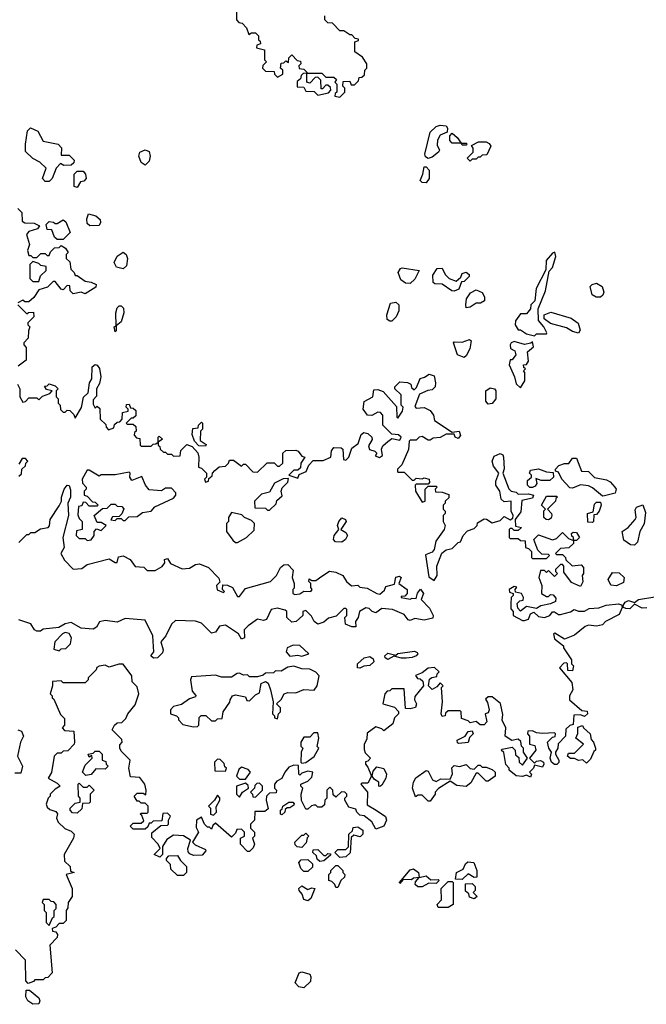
# Model space of a CAD drawing. Extents: x 2668140 to 2765664, y 823621 to 955240.
# Tile 106 of 256: x 2723089 to 2726213, y 846178 to 851086. Entities that reach past the tile are written whole.
import ezdxf

# ---------------------------------------------------------------- set-up
doc = ezdxf.new("R2010")
doc.units = 0

msp = doc.modelspace()

# ---------------------------------------------------------------- linework, layer by layer
at = {"layer": '0CON02XD'}
for points in [[(2724170, 851145), (2724170, 851085), (2724181.7, 851071.7), (2724198.3, 851068.3), (2724220, 851045), (2724231.7, 851011.7), (2724245, 851020), (2724265, 851020), (2724280, 851005), (2724280, 850985), (2724288.3, 850978.3), (2724290, 850965), (2724271.7, 850958.3), (2724270, 850945), (2724310, 850935), (2724310, 850885), (2724320, 850875), (2724301.7, 850858.3), (2724300, 850845), (2724315, 850830), (2724358.3, 850828.3), (2724360, 850815), (2724375, 850800), (2724400, 850815), (2724400, 850835), (2724390, 850845), (2724391.7, 850868.3), (2724405, 850870), (2724415, 850880), (2724428.3, 850871.7), (2724430, 850895), (2724445, 850910), (2724471.7, 850881.7), (2724488.3, 850878.3), (2724490, 850865), (2724480, 850855), (2724481.7, 850841.7), (2724505, 850840), (2724520, 850825), (2724520, 850820), (2724501.7, 850818.3), (2724491.7, 850808.3), (2724488.3, 850791.7), (2724471.7, 850778.3), (2724471.7, 850751.7), (2724505, 850750), (2724515, 850730), (2724557.5, 850727.5), (2724575, 850710), (2724628.3, 850721.7), (2724640, 850735), (2724638.3, 850748.3), (2724625, 850760), (2724615, 850760), (2724598.3, 850741.7), (2724591.7, 850741.7), (2724590, 850785), (2724575, 850800), (2724561.7, 850798.3), (2724535, 850770), (2724520, 850775), (2724520, 850820), (2724595, 850820), (2724615, 850800), (2724655, 850800), (2724668.3, 850788.3), (2724660, 850775), (2724670, 850765), (2724670, 850725), (2724661.7, 850718.3), (2724660, 850705), (2724685, 850700)], [(2724685, 850700), (2724710, 850725), (2724710, 850745), (2724700, 850755), (2724701.7, 850778.3), (2724735, 850780), (2724741.7, 850761.7), (2724758.3, 850761.7), (2724778.3, 850781.7), (2724781.7, 850798.3), (2724795, 850800), (2724808.3, 850811.7), (2724810, 850835), (2724820, 850845), (2724820, 850865), (2724798.3, 850898.3), (2724760, 850925), (2724760, 850975), (2724778.3, 850981.7), (2724778.3, 850988.3), (2724761.7, 850991.7), (2724745, 851010), (2724735, 851010), (2724705, 851030), (2724685, 851030), (2724648.3, 851068.3), (2724625, 851070), (2724610, 851085), (2724610, 851105)], [(2723235, 850280), (2723215, 850280), (2723202.5, 850295), (2723220, 850345), (2723190, 850375), (2723153.6, 850393.6), (2723118.3, 850428.3), (2723117.5, 850465), (2723128.3, 850531.7), (2723143, 850547), (2723179.3, 850529.3), (2723205, 850480), (2723280, 850465), (2723297, 850447), (2723295, 850410), (2723335, 850410), (2723360, 850385), (2723358.3, 850371.7), (2723345, 850360), (2723308.3, 850358.3), (2723291.7, 850368.3), (2723270, 850345), (2723250, 850295), (2723235, 850280)], [(2725125, 850393.3), (2725111.7, 850401.7), (2725108.8, 850415), (2725136, 850525), (2725165, 850554), (2725185, 850560), (2725215, 850557.5), (2725222.5, 850545), (2725220, 850525), (2725185, 850510), (2725171.2, 850485), (2725170.7, 850460.7), (2725182.5, 850435), (2725177.5, 850425), (2725145, 850400), (2725125, 850393.3)], [(2725315, 850460), (2725295, 850460), (2725290, 850470), (2725245, 850470), (2725233, 850483), (2725233, 850507), (2725245, 850520), (2725269.3, 850499.3), (2725290, 850470), (2725315, 850470), (2725320, 850465), (2725315, 850460)], [(2725335, 850380), (2725320, 850395), (2725350, 850425), (2725350, 850445), (2725341.7, 850458.3), (2725377, 850477), (2725415, 850476.7), (2725429.3, 850469.3), (2725437.5, 850455), (2725418.3, 850411.7), (2725395, 850410), (2725385, 850400), (2725375, 850400), (2725365, 850390), (2725345, 850390), (2725335, 850380)], [(2723715, 850360), (2723694.2, 850374.2), (2723682.5, 850405), (2723687.5, 850425), (2723715, 850437.5), (2723735, 850428.8), (2723740, 850405), (2723735, 850380), (2723715, 850360)], [(2723375, 850250), (2723360, 850255), (2723360, 850315), (2723375, 850330), (2723405, 850330), (2723417.5, 850315), (2723420, 850295), (2723408.3, 850281.7), (2723391.7, 850278.3), (2723375, 850250)], [(2725115, 850272), (2725095, 850273.8), (2725086.2, 850285), (2725098.8, 850315), (2725105, 850352.5), (2725115, 850352.5), (2725130, 850335), (2725130, 850295), (2725115, 850272)], [(2723080, 850145), (2723100, 850125), (2723101.7, 850081.7), (2723115, 850072.5), (2723161.7, 850071.7), (2723188.3, 850058.3), (2723177, 850043), (2723135, 850030), (2723122.5, 850015), (2723137.5, 849965), (2723127.5, 849935), (2723135, 849910), (2723145, 849910), (2723155, 849900), (2723175, 849900), (2723195, 849920), (2723215, 849920), (2723225, 849910), (2723235, 849910), (2723241.7, 849928.3), (2723261.7, 849948.3), (2723285, 849950), (2723295, 849960), (2723316.7, 849946.7), (2723330, 849925), (2723320, 849915), (2723320, 849895), (2723338.3, 849878.3), (2723343, 849843), (2723360, 849825), (2723365, 849810), (2723375, 849810), (2723415, 849782.5), (2723445, 849777.5), (2723470, 849765), (2723468.3, 849751.7), (2723415, 849720), (2723395, 849727.5), (2723355, 849720), (2723340, 849735), (2723338.3, 849758.3), (2723325, 849760), (2723305, 849740), (2723295, 849742.5), (2723265, 849780), (2723255, 849780), (2723227, 849753), (2723185, 849740), (2723159.3, 849700.7), (2723135, 849680), (2723115, 849680), (2723105, 849687.5), (2723080, 849675)], [(2723305, 849990), (2723275, 849990), (2723261.7, 850001.7), (2723248.3, 850038.3), (2723225, 850040), (2723220, 850065), (2723235, 850080), (2723257, 850077), (2723265, 850070), (2723275, 850070), (2723305, 850087.5), (2723318.3, 850078.3), (2723340, 850025), (2723305, 849990)], [(2723438.3, 850058.3), (2723425, 850070), (2723423, 850093), (2723431.7, 850118.3), (2723468.3, 850108.3), (2723489.3, 850089.3), (2723492.5, 850075), (2723485, 850060), (2723438.3, 850058.3)], [(2723605, 849843.3), (2723571.7, 849851.7), (2723560, 849875), (2723575, 849907.5), (2723605, 849926.7), (2723620, 849915), (2723626.7, 849895), (2723621.7, 849858.3), (2723605, 849843.3)], [(2725655, 849510), (2725665, 849520), (2725715, 849520), (2725717.5, 849525), (2725702.5, 849555), (2725676, 849586), (2725673.8, 849645), (2725710, 849735), (2725728.3, 849831.7), (2725745, 849850), (2725762.5, 849905), (2725757.5, 849927.5), (2725745, 849922.5), (2725713.3, 849885), (2725711.7, 849838.3), (2725663.8, 849745), (2725656.7, 849685), (2725637.5, 849665), (2725636, 849644), (2725615, 849620), (2725585, 849620), (2725561.2, 849585), (2725560, 849565), (2725575, 849540), (2725585, 849540), (2725615, 849520), (2725655, 849510)], [(2723185, 849780), (2723191.7, 849808.3), (2723220, 849835), (2723220, 849855), (2723195, 849860), (2723185, 849870), (2723155, 849880), (2723140, 849865), (2723140, 849795), (2723155, 849780), (2723185, 849780)], [(2725035, 849770), (2725011.9, 849771.9), (2724989.5, 849789.5), (2724976.2, 849825), (2724987.5, 849845), (2724995, 849848.8), (2725080, 849835), (2725058.3, 849791.7), (2725035, 849770)], [(2725255, 849733.3), (2725243.9, 849733.9), (2725195, 849767.5), (2725158.3, 849768.3), (2725150, 849775), (2725148.3, 849811.7), (2725170, 849845), (2725195, 849847.5), (2725210, 849815), (2725230, 849795), (2725265, 849782.5), (2725288.3, 849801.7), (2725295, 849820), (2725315, 849827.5), (2725330, 849815), (2725330, 849805), (2725305, 849780), (2725291.7, 849778.3), (2725277.7, 849742.3), (2725255, 849733.3)], [(2725315, 849650), (2725312.5, 849665), (2725316.7, 849695), (2725336.7, 849725), (2725365, 849740), (2725395, 849726.7), (2725406.7, 849705), (2725406.4, 849683.6), (2725387, 849673), (2725365, 849672.5), (2725335, 849652.5), (2725315, 849650)], [(2725985, 849702.5), (2725963, 849703), (2725942.5, 849715), (2725932.5, 849755), (2725943.8, 849766.2), (2725965, 849772.5), (2725992.5, 849755), (2726001.7, 849728.3), (2725997, 849713), (2725985, 849702.5)], [(2723080, 849665), (2723125, 849620), (2723133, 849627), (2723158.3, 849628.3), (2723160, 849605), (2723130, 849575), (2723130, 849565), (2723140, 849555), (2723132.5, 849535), (2723131.7, 849498.3), (2723110, 849475), (2723110, 849465), (2723121.7, 849451.7), (2723121.7, 849388.3), (2723081.7, 849358.3)], [(2723565, 849530), (2723560, 849555), (2723570, 849560), (2723567.5, 849625), (2723575, 849650), (2723585, 849660), (2723595, 849660), (2723607, 849647), (2723607.5, 849625), (2723595, 849580), (2723570, 849560), (2723570, 849535), (2723565, 849530)], [(2724935, 849582.5), (2724921.7, 849591.7), (2724920, 849615), (2724938, 849672), (2724965, 849678), (2724980, 849665), (2724978.8, 849635), (2724966.7, 849605), (2724945, 849583.3), (2724935, 849582.5)], [(2725875, 849522.5), (2725845, 849531.2), (2725815, 849549.2), (2725735, 849570.8), (2725704.6, 849594.6), (2725704.4, 849615), (2725737.3, 849627.3), (2725838.3, 849598.3), (2725873.8, 849573.8), (2725882.5, 849537.5), (2725875, 849522.5)], [(2725305, 849402.5), (2725272.5, 849415), (2725252.5, 849475), (2725255, 849480), (2725295, 849477.5), (2725331.7, 849491.7), (2725340, 849485), (2725332.5, 849445), (2725315, 849410), (2725305, 849402.5)], [(2725585, 849250), (2725606.7, 849285), (2725607.5, 849327.5), (2725600, 849335), (2725610, 849345), (2725601.7, 849351.7), (2725600, 849365), (2725615, 849367.5), (2725626.4, 849383.6), (2725620.7, 849429.3), (2725650, 849455), (2725645, 849480), (2725637.5, 849472.5), (2725605, 849466.7), (2725555, 849481.2), (2725540, 849475), (2725534, 849465), (2725536.2, 849446.2), (2725557.5, 849435), (2725563.3, 849415), (2725545, 849390), (2725535, 849390), (2725530, 849365), (2725556.7, 849305), (2725565, 849270), (2725585, 849250)], [(2723078.3, 849268.3), (2723090, 849245), (2723090, 849205), (2723105, 849180), (2723118.3, 849181.7), (2723135, 849200), (2723175, 849200), (2723185, 849190), (2723201.7, 849208.3), (2723238.3, 849221.7), (2723250, 849235), (2723221.7, 849241.7), (2723211.7, 849258.3), (2723225, 849260), (2723235, 849270), (2723265, 849260), (2723280, 849245), (2723270, 849235), (2723270, 849205), (2723280, 849195), (2723280, 849175), (2723290, 849165), (2723293, 849143), (2723305, 849130), (2723315, 849130), (2723325, 849140), (2723338.3, 849138.3), (2723358.3, 849118.3), (2723365, 849100), (2723397.7, 849152.3), (2723406.2, 849203.8), (2723430, 849225), (2723436.7, 849275), (2723448, 849295), (2723450, 849355), (2723465, 849366.7), (2723475, 849364), (2723487.3, 849347.3), (2723494, 849305), (2723487, 849273), (2723472.5, 849245), (2723471.7, 849208.3), (2723455, 849190), (2723455, 849170), (2723465, 849150), (2723475, 849160), (2723488.3, 849148.3), (2723490, 849095), (2723518.3, 849068.3), (2723520, 849055), (2723531.7, 849041.7), (2723558.3, 849051.7), (2723561.7, 849068.3), (2723575, 849080), (2723588.3, 849081.7), (2723600, 849095), (2723601.7, 849128.3), (2723630, 849135), (2723630, 849145), (2723620, 849155), (2723621.7, 849168.3), (2723635, 849170), (2723641.7, 849151.7), (2723655, 849150), (2723668.3, 849138.3), (2723668.3, 849111.7), (2723655, 849100), (2723645, 849100), (2723620, 849075), (2723625, 849070), (2723655, 849070), (2723668.3, 849058.3), (2723670, 849035), (2723661.7, 849028.3), (2723660, 849015), (2723671.7, 849001.7), (2723688.3, 848998.3), (2723690, 848965), (2723695, 848960), (2723745, 848960), (2723755, 848970), (2723768.3, 848971.7), (2723780, 848980), (2723780, 849005), (2723785, 849010), (2723800, 848995), (2723780, 848980), (2723780, 848965), (2723788.3, 848958.3), (2723790, 848945), (2723805, 848930), (2723815, 848930), (2723825, 848920), (2723845, 848920), (2723855, 848910), (2723888.3, 848911.7), (2723891.7, 848938.3), (2723921.7, 848968.3), (2723948.3, 848958.3), (2723977, 848927), (2723982.5, 848905), (2723980, 848855), (2723995, 848850), (2724020, 848825), (2724020, 848805), (2724010, 848795), (2724015, 848780), (2724030, 848785), (2724031.7, 848798.3), (2724048.3, 848811.7), (2724050, 848825), (2724061.7, 848838.3), (2724083, 848857), (2724115, 848860), (2724130, 848875), (2724135, 848890), (2724155, 848890), (2724195, 848860), (2724205, 848870), (2724215, 848870), (2724251.7, 848831.7), (2724275, 848830), (2724323, 848877), (2724357, 848877), (2724375, 848860), (2724385, 848860), (2724400, 848875), (2724400, 848925), (2724415, 848937.5), (2724465, 848940), (2724477.5, 848935), (2724495, 848910), (2724510, 848905), (2724490, 848875), (2724488.3, 848851.7), (2724475, 848840), (2724455, 848840), (2724430, 848815), (2724475, 848800), (2724481.7, 848818.3), (2724516.4, 848833.6), (2724530, 848865), (2724551.7, 848888.3), (2724601.7, 848888.3), (2724640, 848905), (2724643, 848937), (2724655, 848952.5), (2724691.7, 848951.7), (2724700, 848945), (2724703, 848893), (2724715, 848890), (2724730, 848905), (2724745, 848950), (2724776.4, 848973.6), (2724791.7, 849018.3), (2724805, 849027.5), (2724825, 849023.8), (2724843.8, 849005), (2724846.4, 848993.6), (2724828.3, 848961.7), (2724833, 848943), (2724860, 848935), (2724870, 848925), (2724861.7, 848911.7), (2724883, 848903), (2724897, 848913), (2724892.5, 848945), (2724899.3, 848960.7), (2724925, 848982.5), (2724945, 848997.5), (2724985, 848990), (2724990, 849005), (2724977, 849017), (2724945, 849020), (2724900, 849065), (2724900, 849115), (2724888.3, 849128.3), (2724875, 849130), (2724845, 849112.5), (2724823.6, 849113.6), (2724801.2, 849145), (2724807, 849183), (2724850, 849205), (2724855, 849240), (2724875, 849242.5), (2724901.7, 849231.7), (2724968.3, 849158.3), (2724970, 849105), (2724975, 849100), (2724997.5, 849135), (2725000, 849155), (2724990, 849165), (2724990, 849215), (2724960, 849245), (2724960, 849255), (2724985, 849280), (2725023, 849277), (2725039.3, 849269.3), (2725042.5, 849252.5), (2725055, 849240), (2725067, 849253), (2725085, 849297.5), (2725107, 849303), (2725130.7, 849319.3), (2725155, 849310), (2725162.5, 849275), (2725160, 849255), (2725145, 849240), (2725123, 849237), (2725081.7, 849218.3), (2725058.3, 849158.3), (2725065, 849150), (2725105, 849152.5), (2725135, 849137.5), (2725152.5, 849115), (2725157, 849087), (2725245, 849030), (2725280, 849035), (2725286.4, 849013.6), (2725275, 848997.5), (2725260, 849005), (2725255, 849020), (2725215, 849020), (2725185, 849002.5), (2725150.7, 848999.3), (2725135, 848990), (2725125, 848990), (2725095, 849007.5), (2725080, 849005), (2725065, 848990), (2725035, 848990), (2725030, 848985), (2725027, 848943), (2724993.6, 848866.4), (2724972.5, 848845), (2724972.5, 848835), (2724975, 848830), (2725005, 848830), (2725045, 848790), (2725055, 848790), (2725065, 848800), (2725095, 848797.5), (2725105, 848802.5), (2725130, 848795), (2725131.7, 848778.3), (2725125, 848770), (2725065, 848770), (2725060, 848765), (2725062.5, 848735), (2725095, 848680), (2725110, 848685), (2725110, 848745), (2725125, 848760), (2725165, 848760), (2725170, 848755), (2725160, 848745), (2725161.7, 848731.7), (2725195, 848730), (2725228.3, 848718.3), (2725228.3, 848701.7), (2725210, 848685), (2725210, 848675), (2725200, 848665), (2725200, 848645), (2725210, 848635), (2725210, 848625), (2725200, 848615), (2725200, 848585)], [(2725425, 849170), (2725412.5, 849185), (2725413.3, 849235), (2725435, 849250), (2725456.1, 849246.1), (2725462.5, 849235), (2725462.5, 849195), (2725445, 849172.5), (2725425, 849170)], [(2724015, 848960), (2723981.7, 848961.7), (2723960, 848985), (2723948.3, 849018.3), (2723951.7, 849048.3), (2723978.3, 849051.7), (2723980, 849065), (2723995, 849080), (2724000, 849075), (2724000, 849045), (2723990, 849035), (2723988.3, 848988.3), (2724018.3, 848968.3), (2724015, 848960)], [(2723085, 848810), (2723098.3, 848821.7), (2723100, 848845), (2723118.3, 848861.7), (2723120, 848875), (2723130, 848885), (2723118.3, 848898.3), (2723101.7, 848898.3), (2723085, 848870)], [(2725200, 848585), (2725210, 848565), (2725205.8, 848544.2), (2725163, 848487), (2725155.9, 848444.1), (2725145, 848431.2), (2725112.5, 848417.5), (2725128.3, 848308.3), (2725155, 848290), (2725170, 848315), (2725168.3, 848361.7), (2725193.9, 848426.1), (2725215, 848442.5), (2725245, 848450), (2725275, 848480), (2725286.4, 848483.6), (2725300, 848515), (2725321.7, 848538.3), (2725355, 848550), (2725370, 848565), (2725371.7, 848578.3), (2725405, 848597.5), (2725416.7, 848596.7), (2725445, 848577.5), (2725485, 848590), (2725505, 848610), (2725535, 848592.5), (2725548.3, 848601.7), (2725550, 848615), (2725540, 848635), (2725540, 848685), (2725505, 848682.5), (2725490, 848695), (2725483.3, 848735), (2725463.3, 848765), (2725462.5, 848785), (2725477.5, 848825), (2725450.5, 848860.5), (2725444.4, 848885), (2725455, 848910), (2725485, 848924), (2725497.3, 848917.3), (2725500.8, 848905), (2725503.6, 848846.4), (2725497.5, 848825), (2725527, 848747), (2725540, 848735), (2725565, 848730), (2725575, 848720), (2725625, 848722.5), (2725650, 848715), (2725645, 848700), (2725591.7, 848688.3), (2725587, 848633), (2725560, 848595), (2725561.7, 848561.7), (2725590, 848555), (2725575, 848540), (2725555, 848540), (2725545, 848550), (2725535, 848550), (2725530, 848545), (2725530, 848505), (2725535, 848500), (2725575, 848500), (2725585, 848490), (2725608.3, 848488.3), (2725610, 848455), (2725625, 848450), (2725640, 848435), (2725640, 848405), (2725645, 848400), (2725715, 848400), (2725730, 848415), (2725725, 848420), (2725691.7, 848421.7), (2725671.7, 848441.7), (2725667.5, 848455), (2725652.5, 848495), (2725675, 848517.5), (2725745, 848492.5), (2725765, 848500), (2725795, 848530), (2725825, 848500), (2725850, 848490), (2725850, 848505), (2725841.7, 848511.7), (2725840, 848525), (2725848.3, 848531.7), (2725865, 848530), (2725880, 848505), (2725865, 848490), (2725850, 848490), (2725850, 848475), (2725827, 848453), (2725785, 848450), (2725760, 848425), (2725765, 848420), (2725795, 848420), (2725810, 848405), (2725812.5, 848392.5), (2725843, 848363), (2725888.3, 848368.3), (2725900, 848355), (2725900, 848325), (2725892.5, 848315), (2725897, 848283), (2725885, 848260), (2725840.7, 848280.7), (2725801.7, 848331.7), (2725801.7, 848361.7), (2725795, 848370), (2725785, 848370), (2725760, 848345), (2725760, 848335), (2725770, 848325), (2725755, 848310), (2725725, 848340), (2725715, 848330), (2725705, 848340), (2725685, 848340), (2725677.5, 848305), (2725692.5, 848265), (2725690, 848225), (2725715, 848210), (2725725, 848210), (2725735, 848220), (2725748.3, 848218.3), (2725761.7, 848201.7), (2725760, 848185), (2725735, 848173.3), (2725686.7, 848163.3), (2725665, 848150), (2725615, 848160), (2725585, 848137.5), (2725573, 848153), (2725570, 848175), (2725581.7, 848188.3), (2725598.3, 848191.7), (2725600, 848205), (2725590, 848225), (2725561.7, 848231.7), (2725560, 848245), (2725567.5, 848257.5), (2725555, 848260), (2725530, 848245), (2725531.7, 848231.7), (2725550, 848225), (2725550, 848215), (2725540, 848205), (2725537.5, 848175), (2725538.3, 848148.3), (2725550, 848135), (2725550, 848115), (2725595, 848090), (2725605, 848090), (2725625, 848097.5), (2725635.9, 848124.1), (2725653, 848133), (2725675, 848110), (2725705, 848106), (2725732.5, 848115), (2725745, 848133.3), (2725755, 848133.3), (2725775, 848120), (2725785, 848121.2), (2725835.8, 848134.2), (2725853.9, 848146.1), (2725875, 848137.5), (2725905, 848137.5), (2725928.8, 848151.2), (2725976.1, 848153.9), (2726012.5, 848167.5), (2726074.1, 848174.1), (2726088.8, 848168.8), (2726093.3, 848155), (2726078.6, 848121.4), (2726010, 848085), (2725995, 848070), (2725965, 848062.5), (2725925, 848067.5), (2725908.3, 848061.7), (2725855, 848017.5), (2725805, 847997.5), (2725757, 848027), (2725750, 848025), (2725755, 848000), (2725800, 847965), (2725800, 847955), (2725840, 847895), (2725840, 847875), (2725850, 847865), (2725845, 847840), (2725821.7, 847841.7), (2725820, 847875), (2725815, 847880), (2725801.7, 847878.3), (2725780, 847855), (2725841.7, 847781.7), (2725847.5, 847745), (2725830, 847715), (2725830, 847695), (2725891.7, 847641.7), (2725918.3, 847638.3), (2725920, 847625), (2725905, 847612.5), (2725885, 847620), (2725851.7, 847618.3), (2725848.3, 847571.7), (2725832.5, 847567.5), (2725811.7, 847548.3), (2725810, 847515), (2725773.6, 847476.4), (2725772.5, 847455), (2725760, 847435), (2725760, 847425), (2725777.5, 847395), (2725777, 847383), (2725767, 847373), (2725755, 847373.3), (2725740, 847385), (2725733.3, 847405), (2725740, 847435), (2725727.5, 847455), (2725720, 847485), (2725745, 847510), (2725758.3, 847511.7), (2725760, 847525), (2725755, 847530), (2725695, 847527.5), (2725665, 847530), (2725645, 847540), (2725621.7, 847538.3), (2725620, 847525), (2725630, 847515), (2725630, 847475), (2725657.5, 847467.5), (2725662.5, 847445), (2725630, 847405), (2725655, 847380), (2725665, 847390), (2725685, 847392.5), (2725700, 847385), (2725702.5, 847375), (2725695, 847360), (2725655, 847370), (2725650, 847355), (2725630, 847335), (2725640, 847325), (2725635, 847310), (2725615, 847320), (2725595, 847313.3), (2725565, 847316.7), (2725530, 847345), (2725530, 847355), (2725513, 847373), (2725502.5, 847432.5), (2725490, 847445), (2725495, 847450), (2725545, 847460), (2725560, 847445), (2725561.7, 847421.7), (2725578.3, 847408.3), (2725580, 847385), (2725595, 847370), (2725620, 847405), (2725600, 847435), (2725600, 847455), (2725590, 847465), (2725588.3, 847488.3), (2725575, 847500), (2725543, 847493), (2725510, 847515), (2725512.5, 847555), (2725493.6, 847593.6), (2725497, 847623), (2725486.4, 847676.4), (2725445, 847710), (2725425, 847710), (2725411.7, 847698.3), (2725421.7, 847681.7), (2725430, 847645), (2725425, 847630), (2725410, 847625), (2725417.5, 847585), (2725405, 847570), (2725385, 847570), (2725365, 847587.5), (2725335, 847580), (2725325, 847590), (2725291.7, 847601.7), (2725290, 847635), (2725285, 847640), (2725225, 847640), (2725211.7, 847628.3), (2725210, 847615), (2725195, 847612.5), (2725190, 847625), (2725197.5, 847685), (2725192.5, 847757.5), (2725200, 847765), (2725185, 847780), (2725169.3, 847760.7), (2725145, 847747.5), (2725127.5, 847765), (2725131.7, 847798.3), (2725143, 847807), (2725168.3, 847811.7), (2725170, 847825), (2725180, 847835), (2725157, 847857), (2725125, 847852.5), (2725095, 847830), (2725063, 847817), (2725071.7, 847801.7), (2725085, 847800), (2725098.3, 847788.3), (2725102.5, 847765), (2725058.3, 847711.7), (2725057.5, 847695), (2725066.7, 847675), (2725063, 847657), (2725035, 847650), (2725011.7, 847651.7), (2725005, 847750), (2724945, 847750), (2724935, 847740), (2724921.7, 847738.3), (2724910, 847725), (2724900, 847675), (2724958.3, 847658.3), (2724977, 847637), (2724977.5, 847625), (2724957.5, 847605), (2724950, 847575), (2724905, 847540), (2724895, 847550), (2724865, 847560), (2724821.2, 847528.8), (2724819.3, 847500.7), (2724807, 847473), (2724807, 847447), (2724811.7, 847431.7), (2724837.5, 847405), (2724825, 847390), (2724813.3, 847386.7), (2724812.5, 847375), (2724825, 847360), (2724842.5, 847315), (2724825, 847280), (2724795, 847280), (2724790, 847275), (2724822.5, 847235), (2724821.2, 847171.2), (2724865.9, 847145.9), (2724912.9, 847112.9), (2724918, 847095), (2724903.8, 847066.2), (2724865, 847050), (2724845, 847087.5), (2724807, 847117), (2724785, 847120), (2724770, 847135), (2724765, 847150), (2724730.7, 847160.7), (2724710, 847195), (2724710, 847205), (2724720, 847215), (2724720, 847225), (2724710, 847235), (2724693, 847237), (2724665, 847210), (2724651.7, 847221.7), (2724650, 847245), (2724635, 847260), (2724620, 847245), (2724620, 847205), (2724610, 847195), (2724608.3, 847171.7), (2724595, 847160), (2724575, 847160), (2724565, 847170), (2724555, 847170), (2724543, 847167), (2724525, 847150), (2724515, 847150), (2724493.6, 847193.6), (2724492.5, 847225), (2724500, 847255), (2724490, 847265), (2724490, 847275), (2724525, 847290), (2724545, 847310), (2724550, 847335), (2724525, 847340), (2724495, 847330), (2724485, 847320), (2724480, 847325), (2724478.3, 847368.3), (2724455, 847370), (2724430.7, 847359.3), (2724410, 847335), (2724396.4, 847303.6), (2724370.7, 847289.3), (2724360, 847275), (2724360, 847255), (2724370, 847245), (2724368.3, 847231.7), (2724335, 847230), (2724320, 847215), (2724317.5, 847195), (2724328.3, 847151.7), (2724311.7, 847138.3), (2724261.7, 847138.3), (2724260, 847095), (2724240, 847075), (2724240, 847055), (2724260, 847035), (2724260, 847015), (2724250, 847005), (2724260, 846975), (2724253, 846957), (2724235, 846940), (2724225, 846940), (2724190, 846975), (2724190, 847005), (2724210, 847015), (2724210, 847035), (2724195, 847050), (2724171.7, 847048.3), (2724165, 847030), (2724145, 847010), (2724065, 847080), (2724051.7, 847068.3), (2724045, 847050), (2724035, 847060), (2724025, 847060), (2724010, 847075), (2723995, 847110), (2723970, 847095), (2723968.3, 847058.3), (2723980, 847035), (2723950, 846985), (2723963, 846973), (2724015, 846950), (2724017, 846943), (2723998.3, 846921.7), (2723955, 846920), (2723937, 846927), (2723928.3, 846938.3), (2723927.5, 846955), (2723940, 846995), (2723905, 847017.5), (2723855, 847020), (2723821.7, 846998.3), (2723800, 846965), (2723800, 846925), (2723788.3, 846911.7), (2723760, 846925), (2723785, 846950)], [(2725995, 848710), (2725945, 848752.5), (2725925, 848762.5), (2725885, 848767.5), (2725845, 848750), (2725831.7, 848751.7), (2725792.5, 848795), (2725775, 848830), (2725760, 848835), (2725760, 848845), (2725776.4, 848863.6), (2725805, 848873.3), (2725827, 848873), (2725845, 848900), (2725865, 848900), (2725890, 848835), (2725925, 848833.3), (2725955, 848803.3), (2726015, 848792), (2726032.5, 848782.5), (2726056, 848756), (2726062.5, 848745), (2726057.5, 848725), (2726005, 848712.5), (2725995, 848710)], [(2725633, 848753), (2725620, 848765), (2725621.2, 848788.8), (2725640, 848805), (2725640, 848815), (2725630, 848825), (2725635, 848840), (2725675, 848846.7), (2725715, 848832.5), (2725748.3, 848828.3), (2725750, 848805), (2725731.7, 848788.3), (2725688.3, 848788.3), (2725661.7, 848798.3), (2725667, 848773), (2725659.3, 848760.7), (2725645, 848753.3), (2725633, 848753)], [(2723425, 848490), (2723445, 848492.5), (2723460, 848515), (2723460, 848535), (2723471.7, 848548.3), (2723495, 848540), (2723520, 848565), (2723495, 848580), (2723475, 848580), (2723460, 848615), (2723501.7, 848648.3), (2723525, 848650), (2723545, 848670), (2723565, 848670), (2723575, 848660), (2723598.3, 848658.3), (2723607.5, 848647.5), (2723598.3, 848621.7), (2723585, 848610), (2723551.7, 848608.3), (2723542.5, 848592.5), (2723565, 848590), (2723575, 848600), (2723595, 848600), (2723605, 848590), (2723615, 848590), (2723633, 848607), (2723675, 848610), (2723701.2, 848628.8), (2723743.6, 848636.4), (2723763, 848657), (2723855, 848700), (2723867.5, 848715), (2723867, 848727), (2723845, 848750), (2723815, 848750), (2723795, 848737.5), (2723735, 848742.5), (2723716.2, 848765), (2723698.3, 848808.3), (2723648.3, 848788.3), (2723637.5, 848805), (2723640, 848825), (2723635, 848830), (2723565, 848817.5), (2723495, 848817.5), (2723485, 848810), (2723435, 848840), (2723425, 848840), (2723400, 848795), (2723402.5, 848775), (2723420, 848755), (2723420, 848745), (2723410, 848735), (2723410, 848715), (2723425, 848710), (2723451.7, 848681.7), (2723465, 848680), (2723480, 848665), (2723475, 848660), (2723435, 848660), (2723418.3, 848678.3), (2723405, 848680), (2723398.3, 848661.7), (2723381.7, 848658.3), (2723378.3, 848618.3), (2723385, 848600), (2723400, 848585), (2723400, 848545), (2723371.7, 848538.3), (2723370, 848515), (2723385, 848500), (2723415, 848500), (2723425, 848490)], [(2724335, 848640), (2724368.3, 848671.7), (2724371.7, 848688.3), (2724397, 848713), (2724392.5, 848735), (2724398.3, 848751.7), (2724425, 848780), (2724428.3, 848798.3), (2724403, 848797), (2724360, 848775), (2724335, 848730), (2724295, 848720), (2724260, 848685), (2724261.7, 848651.7), (2724315, 848650), (2724325, 848640), (2724335, 848640)], [(2723085, 848480), (2723125, 848520), (2723135, 848520), (2723145, 848530), (2723165, 848530), (2723193, 848547), (2723230, 848555), (2723237, 848563), (2723240, 848595), (2723285, 848662.5), (2723296.7, 848685), (2723298, 848705), (2723310, 848745), (2723325, 848766.2), (2723335, 848763.8), (2723342.6, 848742.6), (2723341.4, 848705), (2723328, 848675), (2723332.9, 848615), (2723304, 848505), (2723310, 848455), (2723293.8, 848425), (2723311.7, 848391.7), (2723355, 848347.5), (2723399.3, 848350.7), (2723425, 848370), (2723535, 848397.5), (2723565, 848380), (2723575, 848380), (2723581.7, 848408.3), (2723605, 848412.5), (2723640, 848395), (2723665, 848360), (2723707, 848357), (2723725, 848340), (2723765, 848340), (2723799.3, 848360.7), (2723811.7, 848378.3), (2723810, 848395), (2723825, 848400), (2723840, 848375), (2723898.3, 848348.3), (2723935, 848352.5), (2723965, 848370), (2723985, 848372.5), (2724030, 848355), (2724081.7, 848301.7), (2724087.5, 848282.5), (2724070, 848265), (2724073.6, 848243.6), (2724105, 848230), (2724110, 848235), (2724100, 848245), (2724101.7, 848268.3), (2724125, 848267.5), (2724150, 848255), (2724175, 848210), (2724185, 848210), (2724215, 848250), (2724340, 848285), (2724370, 848315), (2724390, 848355), (2724405, 848367.5), (2724425, 848370), (2724451.7, 848341.7), (2724447.5, 848305), (2724457.5, 848275), (2724457.5, 848252.5), (2724450, 848245), (2724450, 848225), (2724460.7, 848220.7), (2724485, 848223.8), (2724505, 848237.5), (2724540, 848235), (2724547.5, 848245), (2724540, 848255), (2724540, 848275), (2724530, 848285), (2724531.7, 848298.3), (2724545, 848290), (2724565, 848290), (2724595, 848312.5), (2724633, 848337), (2724665, 848332.5), (2724700, 848315), (2724717.5, 848285), (2724743.3, 848263.3), (2724775, 848267.5), (2724785, 848257.5), (2724821.7, 848251.7), (2724870, 848225), (2724885, 848222.5), (2724908.3, 848241.7), (2724915, 848260), (2724958.3, 848271.7), (2724963.9, 848306.1), (2724981.7, 848311.7), (2724990, 848305), (2724980, 848275), (2725020, 848245), (2725020, 848225), (2725008.3, 848211.7), (2724990, 848210), (2724990, 848205), (2725035, 848197.5), (2725045, 848202.5), (2725065, 848200), (2725073, 848227), (2725087, 848247), (2725102.5, 848225), (2725090, 848195), (2725132.3, 848152.3), (2725150, 848115), (2725148.3, 848101.7), (2725105, 848092.5), (2725059.3, 848100.7), (2725035, 848090), (2725025, 848093.3), (2725005, 848121.2), (2724947.5, 848145), (2724895, 848150), (2724865, 848128.8), (2724846, 848136), (2724831.2, 848151.2), (2724815, 848154), (2724783.8, 848136.2), (2724776.7, 848105), (2724762.5, 848085), (2724765, 848060), (2724745, 848060), (2724713, 848073), (2724710, 848105), (2724720, 848115), (2724720, 848145), (2724715, 848150), (2724705, 848150), (2724667, 848113), (2724628.3, 848101.7), (2724605, 848082.5), (2724575, 848073.3), (2724557.5, 848085), (2724543, 848113), (2724515, 848140), (2724500, 848135), (2724500, 848115), (2724467.5, 848085), (2724445, 848082.5), (2724420, 848105), (2724420, 848135), (2724413, 848143), (2724375, 848152.5), (2724343.3, 848145), (2724320, 848095), (2724305, 848090), (2724275, 848097.5), (2724227.5, 848065), (2724207.5, 848045), (2724210, 848005), (2724195, 847997.5), (2724180, 848025), (2724115, 848066.7), (2724085, 848062.5), (2724065, 848032.5), (2724045, 848027.5), (2723995, 848077.5), (2723965, 848087.5), (2723865, 848090), (2723845, 848072.5), (2723817.5, 848015), (2723792.5, 847985), (2723804, 847945), (2723800.7, 847929.3), (2723776.1, 847903.9), (2723756.4, 847903.6), (2723742.5, 847915), (2723757.5, 847935), (2723753.3, 848015), (2723715, 848092.5), (2723615, 848100), (2723575, 848082.5), (2723515, 848090), (2723486.4, 848083.6), (2723472.5, 848057.5), (2723455, 848047.5), (2723395, 848053.3), (2723345, 848080), (2723315, 848073.8), (2723284.1, 848055.9), (2723205, 848047.5), (2723191.7, 848038.3), (2723175, 848037.5), (2723162.5, 848045), (2723143.6, 848073.6), (2723085, 848093.3)], [(2725725, 848593.3), (2725713.8, 848593.8), (2725702.5, 848605), (2725702.5, 848637.5), (2725710, 848645), (2725690, 848665), (2725715, 848710), (2725765, 848710), (2725770, 848705), (2725761.7, 848698.3), (2725760, 848685), (2725720, 848645), (2725740, 848625), (2725742.5, 848615), (2725739.3, 848600.7), (2725725, 848593.3)], [(2725945, 848580), (2725921.7, 848581.7), (2725920, 848625), (2725948.3, 848631.7), (2725955, 848670), (2725965, 848680), (2725985, 848680), (2725987.5, 848665), (2725977.5, 848635), (2725965, 848620), (2725951.7, 848618.3), (2725950, 848585), (2725945, 848580)], [(2726155, 848466.7), (2726135, 848468.8), (2726100.7, 848490.7), (2726092.5, 848535), (2726122.5, 848555), (2726157.5, 848595), (2726162.5, 848605), (2726157, 848643), (2726163.6, 848656.4), (2726195, 848667.5), (2726208.8, 848628.8), (2726203, 848573), (2726180, 848535), (2726168.6, 848481.4), (2726155, 848466.7)], [(2724175, 848480), (2724220, 848505), (2724258.3, 848541.7), (2724260, 848575), (2724245, 848590), (2724210, 848605), (2724197, 848617), (2724145, 848630), (2724130, 848605), (2724130, 848585), (2724120, 848575), (2724120, 848535), (2724151.7, 848491.7), (2724165, 848480), (2724175, 848480)], [(2724695, 848481.2), (2724663, 848483), (2724653.3, 848495), (2724657.5, 848515), (2724680, 848545), (2724673.8, 848565), (2724680, 848585), (2724695, 848602.5), (2724712.5, 848595), (2724716.2, 848585), (2724690, 848545), (2724715, 848530), (2724723.3, 848515), (2724713.8, 848495), (2724695, 848481.2)], [(2726065, 848263.3), (2726037, 848267), (2726022.5, 848295), (2726045, 848330), (2726077.7, 848327.7), (2726103.3, 848305), (2726099.3, 848280.7), (2726065, 848263.3)], [(2726130.3, 848149.7), (2726110.5, 848150.5), (2726100, 848155), (2726097.5, 848165), (2726108, 848182), (2726125, 848191.2), (2726155, 848180), (2726174, 848196), (2726255, 848208)], [(2726215, 848154), (2726191.7, 848151.7), (2726155, 848172.5), (2726130.3, 848149.7)], [(2723285, 847940), (2723295, 847950), (2723318.3, 847951.7), (2723342.5, 847975), (2723347.5, 848005), (2723336.1, 848026.1), (2723315, 848031.2), (2723302.5, 848025), (2723263.3, 847985), (2723258.3, 847948.3), (2723285, 847940)], [(2724495, 847912.5), (2724530, 847925), (2724486.1, 847966.1), (2724451.7, 847968.3), (2724422.5, 847955), (2724417.5, 847935), (2724435, 847912.5), (2724475, 847917.5), (2724495, 847912.5)], [(2724925, 847896), (2724911.2, 847905), (2724908.8, 847915), (2724925, 847927.5), (2724965, 847917.5), (2724975, 847926), (2725057.1, 847937.1), (2725071.2, 847931.2), (2725073.8, 847925), (2725066.2, 847915), (2725045, 847906), (2725015, 847903.8), (2724992.3, 847902.3), (2724955, 847912.5), (2724925, 847896)], [(2723785, 846950), (2723790, 846955), (2723780, 846975), (2723748.3, 847008.3), (2723748.3, 847031.7), (2723791.7, 847068.3), (2723825, 847070), (2723830, 847075), (2723830, 847095), (2723840, 847115), (2723825, 847130), (2723801.7, 847128.3), (2723798.3, 847091.7), (2723755, 847090), (2723745, 847080), (2723735, 847080), (2723728.3, 847061.7), (2723715, 847050), (2723655, 847050), (2723640, 847065), (2723655, 847080), (2723695, 847080), (2723708.3, 847091.7), (2723698.3, 847118.3), (2723690, 847125), (2723695, 847130), (2723725, 847130), (2723730, 847135), (2723730, 847165), (2723715, 847180), (2723695, 847180), (2723685, 847190), (2723675, 847190), (2723660, 847215), (2723675, 847230), (2723705, 847230), (2723718.3, 847221.7), (2723720, 847245), (2723712.5, 847275), (2723688.3, 847308.3), (2723641.7, 847311.7), (2723632.5, 847355), (2723640, 847395), (2723595, 847440), (2723587.5, 847455), (2723588.3, 847471.7), (2723600, 847485), (2723598.3, 847498.3), (2723550, 847545), (2723560.7, 847569.3), (2723575, 847580), (2723598.3, 847581.7), (2723618.3, 847601.7), (2723627.5, 847625), (2723665, 847670), (2723682.5, 847725), (2723675, 847760), (2723650, 847785), (2723647.5, 847815), (2723605, 847872.5), (2723583, 847873), (2723535, 847857.5), (2723515, 847867.5), (2723485, 847862.5), (2723473.6, 847856.4), (2723470, 847845), (2723430, 847805), (2723430, 847795), (2723415, 847780), (2723305, 847780), (2723295, 847790), (2723253, 847787), (2723252.5, 847765), (2723240, 847725), (2723250, 847715), (2723250, 847705), (2723258.3, 847698.3), (2723293, 847623), (2723311.7, 847601.7), (2723311.7, 847568.3), (2723300, 847555), (2723313, 847543), (2723358.3, 847538.3), (2723362.5, 847485), (2723360, 847475), (2723328.3, 847441.7), (2723305, 847440), (2723295, 847430), (2723275, 847430), (2723260, 847415), (2723247, 847333), (2723230, 847305), (2723275, 847280), (2723290, 847265), (2723265, 847250), (2723240, 847225), (2723240, 847215), (2723230, 847205), (2723220, 847175), (2723225, 847160), (2723238.3, 847148.3), (2723268.3, 847138.3), (2723277.5, 847127.5), (2723272.5, 847105), (2723280, 847085), (2723313.9, 847053.9), (2723345, 847040), (2723360, 847025), (2723357.5, 847005), (2723310, 846925), (2723311.7, 846891.7), (2723340, 846865), (2723341.7, 846841.7), (2723360, 846835), (2723320, 846825), (2723350, 846755), (2723350, 846715), (2723330, 846685), (2723328.3, 846658.3), (2723320, 846645), (2723320, 846595), (2723305, 846580), (2723285, 846580), (2723268.3, 846561.7), (2723250, 846555), (2723251.7, 846541.7), (2723268.3, 846538.3), (2723277.5, 846525), (2723275, 846510), (2723238.3, 846471.7), (2723250, 846335), (2723228.3, 846311.7), (2723215, 846310), (2723205, 846300), (2723165, 846300), (2723158.3, 846291.7), (2723131.7, 846281.7), (2723120, 846295), (2723118.3, 846398.3), (2723068.3, 846448.3)], [(2724785, 847852.5), (2724772.5, 847855), (2724773.3, 847875), (2724806.7, 847905), (2724835, 847910.8), (2724850.5, 847900.5), (2724853.8, 847885), (2724835, 847866.2), (2724805, 847863.3), (2724785, 847852.5)], [(2723955, 847560), (2723975, 847562.5), (2723981.7, 847568.3), (2723983, 847607), (2723993.6, 847616.4), (2724017, 847617), (2724045, 847590), (2724065, 847590), (2724075, 847600), (2724098.3, 847601.7), (2724102.5, 847635), (2724137, 847683), (2724137.5, 847695), (2724150, 847715), (2724165, 847720), (2724215, 847710), (2724221.7, 847691.7), (2724235, 847690), (2724265, 847720), (2724285, 847730), (2724293.3, 847776.7), (2724315, 847787.5), (2724328.3, 847778.3), (2724340, 847745), (2724352.5, 847685), (2724350, 847625), (2724360, 847615), (2724360, 847605), (2724375, 847600), (2724380, 847625), (2724390, 847635), (2724390, 847655), (2724370, 847675), (2724393, 847697), (2724407.5, 847725), (2724425, 847731.2), (2724465, 847730), (2724505, 847746.7), (2724557, 847743), (2724572.5, 847765), (2724582.5, 847815), (2724565, 847832.5), (2724535, 847847.5), (2724495, 847850), (2724455, 847862.5), (2724425, 847857.5), (2724391.7, 847838.3), (2724365, 847840), (2724355, 847830), (2724315, 847827.5), (2724302.5, 847817.5), (2724275, 847810), (2724235, 847810), (2724225, 847820), (2724205, 847817.5), (2724185, 847827.5), (2724173.3, 847826.7), (2724145, 847807.5), (2724095, 847807.5), (2724065, 847817.5), (2723945, 847810), (2723940, 847795), (2723948.3, 847738.3), (2723967, 847717), (2723965, 847710), (2723935, 847700), (2723895, 847672.5), (2723855, 847662.5), (2723840, 847645), (2723840, 847625), (2723870, 847615), (2723880, 847605), (2723880, 847595), (2723903, 847573), (2723955, 847560)], [(2723080, 847545), (2723098.3, 847538.3), (2723107.5, 847515), (2723093.3, 847485), (2723077.5, 847415), (2723102.5, 847365), (2723095, 847330), (2723065, 847330)], [(2724495, 847380), (2724515, 847382.5), (2724556.4, 847413.6), (2724580, 847455), (2724572.5, 847462.5), (2724580, 847505), (2724575, 847530), (2724555, 847530), (2724535, 847510), (2724505, 847510), (2724490, 847485), (2724490, 847465), (2724500, 847455), (2724492.5, 847435), (2724490, 847385), (2724495, 847380)], [(2725278.3, 847478.3), (2725271.7, 847481.7), (2725270, 847495), (2725310, 847515), (2725325, 847537.5), (2725345, 847540), (2725350, 847525), (2725331.7, 847508.3), (2725325, 847482.5), (2725278.3, 847478.3)], [(2725915, 847380), (2725897, 847397), (2725875, 847393.3), (2725855, 847402.5), (2725835, 847402.5), (2725820, 847415), (2725825, 847430), (2725855, 847430), (2725900, 847475), (2725862.5, 847505), (2725871.7, 847528.3), (2725871.7, 847558.3), (2725895, 847567.5), (2725900, 847555), (2725932.5, 847525), (2725938.3, 847498.3), (2725950, 847485), (2725960, 847455), (2725960, 847445), (2725951.7, 847438.3), (2725935, 847400), (2725915, 847380)], [(2723418.3, 847318.3), (2723402.5, 847335), (2723415, 847370), (2723450, 847405), (2723448.3, 847418.3), (2723435, 847410), (2723430, 847425), (2723455, 847430), (2723465, 847440), (2723485, 847440), (2723500, 847425), (2723500, 847395), (2723518.3, 847388.3), (2723520, 847375), (2723530, 847365), (2723515, 847350), (2723468.3, 847351.7), (2723445, 847322.5), (2723418.3, 847318.3)], [(2724115, 847340), (2724120, 847355), (2724111.7, 847361.7), (2724108.3, 847378.3), (2724088.3, 847398.3), (2724075, 847400), (2724060, 847385), (2724061.7, 847341.7), (2724115, 847340)], [(2724215, 847300), (2724240, 847335), (2724228.3, 847348.3), (2724195, 847360), (2724181.7, 847348.3), (2724170, 847315), (2724185, 847300), (2724215, 847300)], [(2724885, 847263.3), (2724880, 847265), (2724880, 847285), (2724858.3, 847298.3), (2724846.2, 847315), (2724850.5, 847339.5), (2724868.8, 847361.2), (2724903.8, 847353.8), (2724918, 847325), (2724914, 847305), (2724895, 847270), (2724885, 847263.3)], [(2725135, 847190), (2725125, 847190), (2725095, 847220), (2725075, 847220), (2725061.7, 847211.7), (2725047.5, 847255), (2725052.5, 847285), (2725063.6, 847306.4), (2725115, 847342.5), (2725125, 847340), (2725147, 847297), (2725165, 847287.5), (2725188.3, 847301.7), (2725235, 847300), (2725247, 847327), (2725243, 847357), (2725255, 847367.5), (2725283, 847363), (2725315, 847372.5), (2725335, 847352.5), (2725355, 847350), (2725375, 847370), (2725385, 847370), (2725395, 847360), (2725415, 847360), (2725445, 847348.8), (2725460, 847335), (2725460, 847315), (2725425, 847290), (2725415, 847290), (2725375, 847330), (2725365, 847330), (2725338.3, 847281.7), (2725315, 847262.5), (2725268.3, 847268.3), (2725235, 847290), (2725177, 847253), (2725160, 847235), (2725160, 847225), (2725135, 847190)], [(2723375, 847130), (2723351.7, 847131.7), (2723340, 847145), (2723340, 847155), (2723365, 847180), (2723390, 847185), (2723390, 847205), (2723382.5, 847215), (2723380, 847275), (2723385, 847280), (2723405, 847260), (2723425, 847260), (2723435, 847270), (2723460, 847245), (2723440, 847225), (2723440, 847185), (2723435, 847180), (2723401.7, 847178.3), (2723398.3, 847151.7), (2723375, 847130)], [(2724185, 847210), (2724200, 847235), (2724230, 847255), (2724228.3, 847268.3), (2724215, 847280), (2724170, 847265), (2724170, 847225), (2724185, 847210)], [(2724265, 847210), (2724300, 847245), (2724300, 847265), (2724285, 847280), (2724271.7, 847278.3), (2724261.7, 847268.3), (2724260, 847255), (2724240, 847235), (2724250, 847225), (2724251.7, 847211.7), (2724265, 847210)], [(2724055, 847120), (2724070, 847135), (2724068.3, 847161.7), (2724087.5, 847195), (2724087, 847207), (2724075, 847220), (2724060, 847195), (2724030, 847165), (2724040, 847155), (2724040, 847125), (2724055, 847120)], [(2724395, 847122.5), (2724390, 847125), (2724390, 847145), (2724398.3, 847151.7), (2724400, 847165), (2724430, 847185), (2724450, 847185), (2724457, 847177), (2724455, 847170), (2724435, 847157.5), (2724422.5, 847157.5), (2724411.7, 847148.3), (2724410, 847135), (2724395, 847122.5)], [(2724685, 846910), (2724660, 846935), (2724675, 846950), (2724715, 846950), (2724728.3, 846961.7), (2724730, 847025), (2724748.3, 847041.7), (2724751.7, 847058.3), (2724775, 847062.5), (2724800, 847045), (2724800, 847025), (2724787, 847013), (2724755, 847020), (2724741.7, 847008.3), (2724737, 846933), (2724715, 846912.5), (2724685, 846910)], [(2724495, 846960), (2724471.7, 846961.7), (2724461.7, 846971.7), (2724460, 846985), (2724495, 847020), (2724505, 847020), (2724515, 847030), (2724530, 847015), (2724522.5, 847007.5), (2724517, 846983), (2724495, 846960)], [(2724585, 846890), (2724571.7, 846901.7), (2724568.3, 846918.3), (2724550, 846935), (2724551.7, 846948.3), (2724575, 846950), (2724605, 846920), (2724615, 846920), (2724625, 846930), (2724638.3, 846928.3), (2724638.3, 846921.7), (2724605, 846892.5), (2724585, 846890)], [(2723905, 846820), (2723875, 846820), (2723841.7, 846851.7), (2723840, 846875), (2723820, 846895), (2723820, 846905), (2723831.7, 846918.3), (2723875, 846920), (2723890, 846895), (2723920, 846865), (2723920, 846835), (2723905, 846820)], [(2724525, 846840), (2724505, 846840), (2724490, 846855), (2724480, 846885), (2724491.7, 846898.3), (2724525, 846900), (2724548.3, 846878.3), (2724548.3, 846861.7), (2724525, 846840)], [(2725295, 846800), (2725261.7, 846801.7), (2725267.5, 846835), (2725299.3, 846850.7), (2725311.7, 846878.3), (2725323, 846887), (2725353.6, 846883.6), (2725368.8, 846845), (2725368.3, 846811.7), (2725355, 846810), (2725325, 846827.5), (2725295, 846800)], [(2724675, 846760), (2724665, 846760), (2724660, 846775), (2724645, 846790), (2724630, 846795), (2724630, 846825), (2724640, 846835), (2724640, 846845), (2724665, 846870), (2724675, 846870), (2724700, 846845), (2724700, 846835), (2724710, 846825), (2724708.3, 846811.7), (2724690, 846795), (2724675, 846760)], [(2725095, 846763.3), (2725073.6, 846763.6), (2725060, 846775), (2725061.7, 846788.3), (2725080, 846810), (2725053, 846807), (2725041.7, 846798.3), (2725000, 846800), (2724985, 846780), (2724982.5, 846785), (2725035, 846847.5), (2725053, 846853), (2725077.5, 846835), (2725080, 846810), (2725115, 846817.5), (2725138.3, 846798.3), (2725175, 846800), (2725180, 846795), (2725165, 846780), (2725128.3, 846781.7), (2725095, 846763.3)], [(2725225, 846660), (2725175, 846660), (2725170, 846675), (2725191.7, 846698.3), (2725190, 846755), (2725225, 846790), (2725245, 846790), (2725250, 846785), (2725250, 846675), (2725225, 846660)], [(2724525, 846692.5), (2724505, 846700), (2724497, 846727), (2724482.5, 846745), (2724480, 846755), (2724495, 846767.5), (2724525, 846750), (2724545, 846757.5), (2724560, 846755), (2724540, 846705), (2724525, 846692.5)], [(2725355, 846702.5), (2725331.7, 846711.7), (2725328.3, 846728.3), (2725311.7, 846741.7), (2725311.7, 846778.3), (2725345, 846780), (2725360, 846765), (2725360, 846745), (2725350, 846735), (2725370, 846715), (2725355, 846702.5)], [(2723235, 846570), (2723251.7, 846608.3), (2723260, 846615), (2723260, 846645), (2723270, 846655), (2723270, 846675), (2723258.3, 846688.3), (2723245, 846690), (2723235, 846700), (2723205, 846700), (2723200, 846685), (2723210, 846675), (2723210, 846645), (2723220, 846635), (2723220, 846585), (2723235, 846570)], [(2724505, 846260), (2724480, 846265), (2724462.5, 846285), (2724482.5, 846335), (2724495, 846340), (2724535, 846327.5), (2724540, 846315), (2724538.3, 846291.7), (2724505, 846260)], [(2723155, 846177.5), (2723130, 846195), (2723120, 846215), (2723121.7, 846248.3), (2723138.3, 846248.3), (2723185, 846210), (2723190, 846195), (2723185, 846180), (2723155, 846177.5)]]:
    msp.add_lwpolyline(points, dxfattribs=at)

doc.saveas('drawing.dxf')
